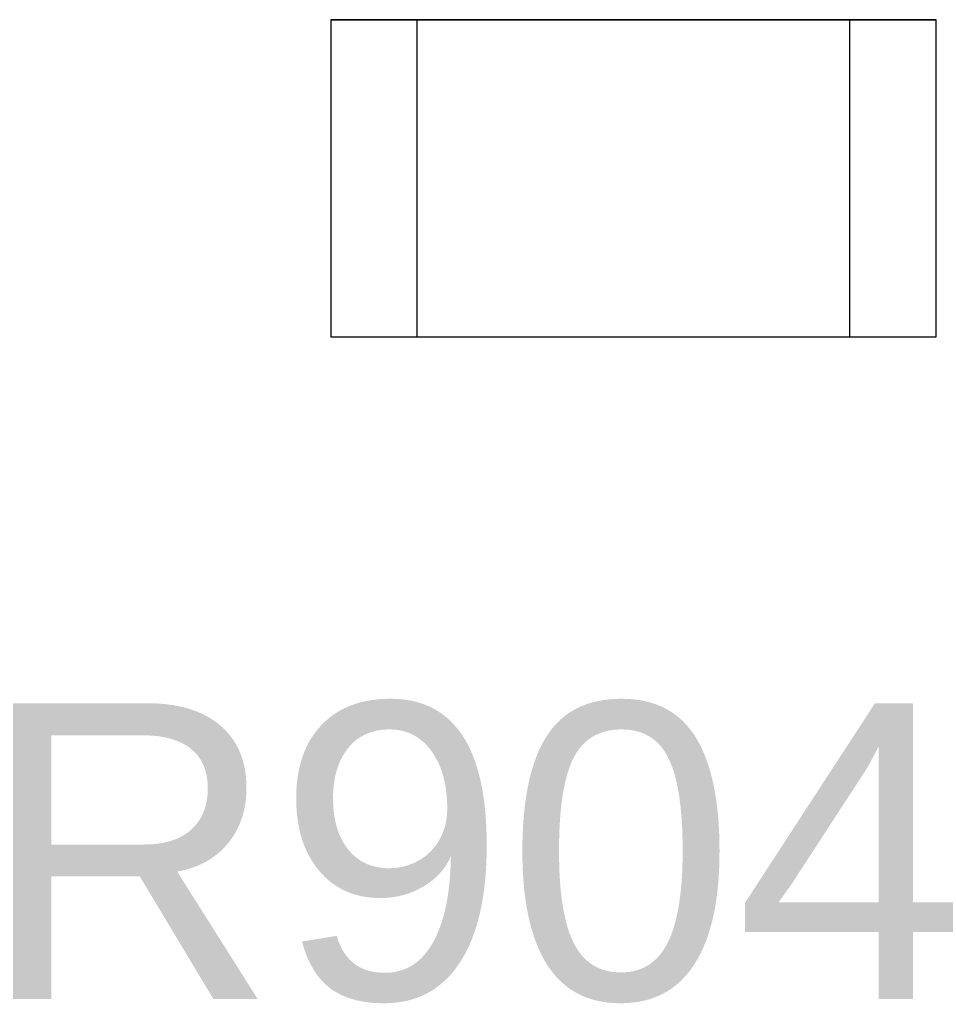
# Model space of a CAD drawing. Header units: inches. Extents: x 0 to 474, y -297 to 0.
# Tile 140 of 256: x 202.79 to 204.38, y -176.11 to -174.4. Entities that reach past the tile are written whole.
import ezdxf

# ---------------------------------------------------------------- set-up
doc = ezdxf.new("R2010")
doc.units = ezdxf.units.IN
doc.header["$MEASUREMENT"] = 0
doc.styles.add('Arial0', font='arial.ttf', dxfattribs={"height": 3.644212})

msp = doc.modelspace()

# ---------------------------------------------------------------- linework, layer by layer
at = {"color": 7, "true_color": 0xffffff}
for p, q in [((203.33, -174.4046), (203.33, -174.9546)), ((203.48, -174.4046), (203.33, -174.4046)), ((203.33, -174.4046), (203.48, -174.4046)), ((203.33, -174.4046), (203.33, -174.9546)), ((204.23, -174.4046), (203.48, -174.4046)), ((203.48, -174.4046), (204.23, -174.4046)), ((203.48, -174.9546), (203.48, -174.4046)), ((203.48, -174.4046), (204.23, -174.4046)), ((203.48, -174.9546), (203.48, -174.4046)), ((204.38, -174.4046), (204.23, -174.4046)), ((204.23, -174.9546), (204.23, -174.4046)), ((204.23, -174.4046), (204.38, -174.4046)), ((204.23, -174.9546), (204.23, -174.4046)), ((204.38, -174.9546), (204.38, -174.4046)), ((204.38, -174.9546), (204.38, -174.4046)), ((203.33, -174.9546), (203.48, -174.9546)), ((203.33, -174.9546), (203.48, -174.9546)), ((203.48, -174.9546), (204.23, -174.9546)), ((203.48, -174.9546), (204.23, -174.9546)), ((203.48, -174.9546), (204.23, -174.9546)), ((204.23, -174.9546), (204.38, -174.9546)), ((204.23, -174.9546), (204.38, -174.9546))]:
    msp.add_line(p, q, dxfattribs=at)
at = {"color": 18, "true_color": 0x000000}
for p, q in [((203.33, -174.4046), (203.33, -174.9546)), ((203.48, -174.4046), (203.33, -174.4046)), ((203.33, -174.4046), (203.48, -174.4046)), ((203.33, -174.4046), (203.33, -174.9546)), ((204.23, -174.4046), (203.48, -174.4046)), ((203.48, -174.4046), (204.23, -174.4046)), ((203.48, -174.9546), (203.48, -174.4046)), ((203.48, -174.4046), (204.23, -174.4046)), ((203.48, -174.9546), (203.48, -174.4046)), ((204.38, -174.4046), (204.23, -174.4046)), ((204.23, -174.9546), (204.23, -174.4046)), ((204.23, -174.4046), (204.38, -174.4046)), ((204.23, -174.9546), (204.23, -174.4046)), ((204.38, -174.9546), (204.38, -174.4046)), ((204.38, -174.9546), (204.38, -174.4046)), ((203.33, -174.9546), (203.48, -174.9546)), ((203.33, -174.9546), (203.48, -174.9546)), ((203.48, -174.9546), (204.23, -174.9546)), ((203.48, -174.9546), (204.23, -174.9546)), ((203.48, -174.9546), (204.23, -174.9546)), ((204.23, -174.9546), (204.38, -174.9546)), ((204.23, -174.9546), (204.38, -174.9546))]:
    msp.add_line(p, q, dxfattribs=at)

# ---------------------------------------------------------------- texts
at = {"color": 18, "true_color": 0x000000, "style": 'Arial0'}
msp.add_text('R904', height=0.51293, dxfattribs=at).set_placement((202.7202, -176.1024))

doc.saveas('drawing.dxf')
